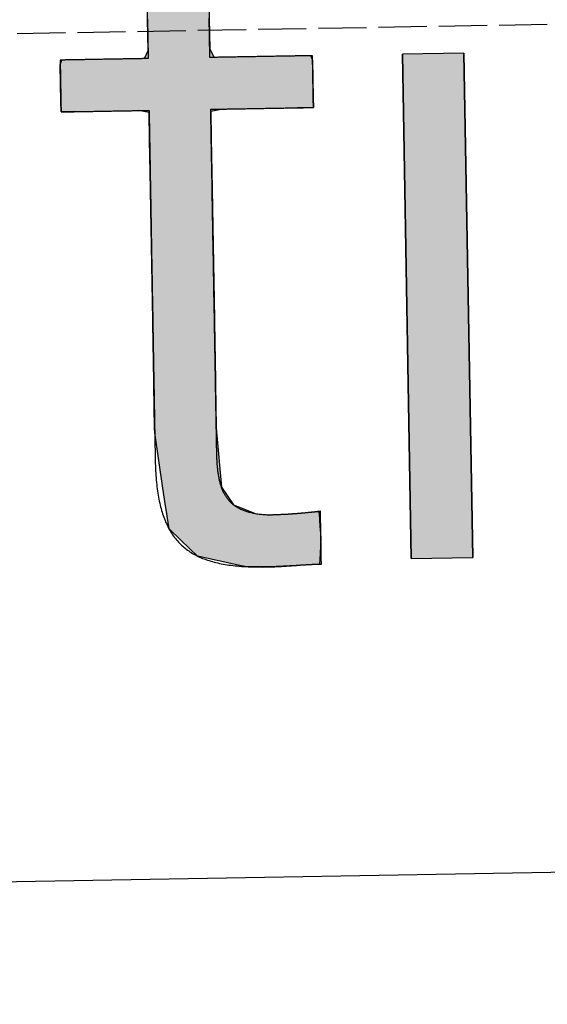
# Model space of a CAD drawing. Extents: x 1073 to 6773, y 6141 to 11466.
# Tile 12 of 53: x 3269 to 3324, y 8011 to 8113. Entities that reach past the tile are written whole.
import ezdxf

# ---------------------------------------------------------------- set-up
doc = ezdxf.new("R2010")
doc.units = 0
doc.linetypes.add('GEN3', pattern=[6.25, 5, -1.25])
doc.layers.get('0').update_dxf_attribs({"linetype": 'CONTINUOUS'})
doc.layers.add('3', color=6, linetype='GEN3')
doc.layers.add('LOGO', color=7, linetype='CONTINUOUS')

# ---------------------------------------------------------------- blocks, each defined once
blk = doc.blocks.new('*U41')
at = {"layer": 'LOGO', "color": 30, "linetype": 'CONTINUOUS'}
for p, q in [((23.299, 9.799), (23.398, 9.824)), ((23.299, 9.252), (23.299, 9.799)), ((24.222, 9.824), (24.222, 9.799)), ((24.222, 9.799), (24.222, 9.252)), ((23.299, 8.374), (23.299, 9.252)), ((24.222, 9.252), (24.222, 8.374)), ((23.299, 7.677), (23.299, 8.374)), ((24.222, 8.374), (24.222, 7.677)), ((23.243, 7.555), (23.299, 7.677)), ((24.222, 7.677), (24.288, 7.555)), ((21.981, 7.483), (22.004, 7.555)), ((25.732, 7.555), (25.759, 7.483)), ((21.981, 6.928), (21.981, 7.483)), ((25.759, 7.483), (25.759, 6.928)), ((21.981, 6.779), (21.981, 6.928)), ((25.759, 6.928), (25.759, 6.779)), ((22.187, 6.779), (21.981, 6.779)), ((23.297, 6.746), (23.138, 6.779)), ((23.299, 6.746), (23.297, 6.746)), ((23.299, 6.344), (23.299, 6.746)), ((24.41, 6.779), (24.222, 6.746)), ((24.222, 6.746), (24.222, 6.746)), ((24.222, 6.746), (24.222, 6.344)), ((25.759, 6.779), (25.519, 6.779)), ((23.299, 6.338), (23.299, 6.344)), ((24.222, 6.344), (24.222, 6.338)), ((23.299, 5.597), (23.299, 6.338)), ((24.222, 6.338), (24.222, 5.597)), ((23.299, 5.58), (23.299, 5.597)), ((23.299, 3.639), (23.299, 5.58)), ((24.222, 5.597), (24.222, 5.58)), ((24.222, 5.58), (24.222, 3.639)), ((23.299, 3.594), (23.299, 3.639)), ((23.299, 2.715), (23.299, 3.594)), ((24.222, 3.639), (24.222, 3.594)), ((24.222, 3.594), (24.222, 2.715)), ((23.299, 2.656), (23.299, 2.715)), ((23.299, 2.018), (23.299, 2.656)), ((24.222, 2.715), (24.222, 2.656)), ((24.222, 2.656), (24.222, 2.018)), ((23.299, 1.949), (23.299, 2.018)), ((23.408, 1.116), (23.299, 1.949)), ((24.222, 2.018), (24.226, 1.949)), ((24.226, 1.949), (24.284, 1.116)), ((23.443, 0.852), (23.408, 1.116)), ((24.284, 1.116), (24.457, 0.852)), ((23.461, 0.708), (23.443, 0.852)), ((24.457, 0.852), (24.798, 0.708)), ((23.463, 0.696), (23.461, 0.708)), ((23.488, 0.507), (23.463, 0.696)), ((25.469, 0.708), (25.734, 0.729)), ((25.734, 0.729), (25.736, 0.708)), ((25.736, 0.708), (25.737, 0.696)), ((25.737, 0.696), (25.748, 0.507)), ((23.66, 0.336), (23.488, 0.507)), ((25.748, 0.507), (25.759, 0.336)), ((23.908, 0.092), (23.66, 0.336)), ((25.759, 0.336), (25.743, 0.092)), ((24.539, -0.059), (23.908, 0.092)), ((25.743, 0.092), (25.733, -0.059)), ((24.611, -0.076), (24.539, -0.059)), ((24.614, -0.077), (24.611, -0.076)), ((24.902, -0.086), (24.614, -0.077)), ((24.972, -0.088), (24.902, -0.086)), ((25.081, -0.086), (24.972, -0.088)), ((25.282, -0.077), (25.081, -0.086)), ((25.298, -0.076), (25.282, -0.077)), ((25.733, -0.059), (25.298, -0.076))]:
    blk.add_line(p, q, dxfattribs=at)
at = {"layer": 'LOGO', "color": 30, "linetype": 'CONTINUOUS', "extrusion": (0, 0, -1)}
for points in [[(-23.398, 9.824), (-24.222, 9.799), (-23.299, 9.799)], [(-23.299, 9.799), (-24.222, 9.252), (-23.299, 9.252)], [(-23.299, 9.799), (-24.222, 9.799), (-24.222, 9.252)], [(-23.398, 9.824), (-24.222, 9.824), (-24.222, 9.799)], [(-23.299, 9.252), (-24.222, 8.374), (-23.299, 8.374)], [(-23.299, 9.252), (-24.222, 9.252), (-24.222, 8.374)], [(-23.299, 8.374), (-24.222, 7.677), (-23.299, 7.677)], [(-23.299, 8.374), (-24.222, 8.374), (-24.222, 7.677)], [(-23.299, 7.677), (-24.288, 7.555), (-23.243, 7.555)], [(-23.299, 7.677), (-24.222, 7.677), (-24.288, 7.555)], [(-22.004, 7.555), (-25.759, 7.483), (-21.981, 7.483)], [(-22.004, 7.555), (-25.732, 7.555), (-25.759, 7.483)], [(-21.981, 7.483), (-25.759, 6.928), (-21.981, 6.928)], [(-21.981, 7.483), (-25.759, 7.483), (-25.759, 6.928)], [(-21.981, 6.928), (-25.759, 6.779), (-21.981, 6.779)], [(-21.981, 6.928), (-25.759, 6.928), (-25.759, 6.779)], [(-21.981, 6.779), (-25.519, 6.779), (-22.187, 6.779)], [(-21.981, 6.779), (-25.759, 6.779), (-25.519, 6.779)], [(-23.138, 6.779), (-24.222, 6.746), (-23.297, 6.746)], [(-23.138, 6.779), (-24.41, 6.779), (-24.222, 6.746)], [(-23.297, 6.746), (-24.222, 6.746), (-23.299, 6.746)], [(-23.297, 6.746), (-24.222, 6.746), (-24.222, 6.746)], [(-23.299, 6.746), (-24.222, 6.344), (-23.299, 6.344)], [(-23.299, 6.746), (-24.222, 6.746), (-24.222, 6.344)], [(-23.299, 6.344), (-24.222, 6.338), (-23.299, 6.338)], [(-23.299, 6.344), (-24.222, 6.344), (-24.222, 6.338)], [(-23.299, 6.338), (-24.222, 5.597), (-23.299, 5.597)], [(-23.299, 6.338), (-24.222, 6.338), (-24.222, 5.597)], [(-23.299, 5.597), (-24.222, 5.58), (-23.299, 5.58)], [(-23.299, 5.597), (-24.222, 5.597), (-24.222, 5.58)], [(-23.299, 5.58), (-24.222, 3.639), (-23.299, 3.639)], [(-23.299, 5.58), (-24.222, 5.58), (-24.222, 3.639)], [(-23.299, 3.639), (-24.222, 3.594), (-23.299, 3.594)], [(-23.299, 3.639), (-24.222, 3.639), (-24.222, 3.594)], [(-23.299, 3.594), (-24.222, 2.715), (-23.299, 2.715)], [(-23.299, 3.594), (-24.222, 3.594), (-24.222, 2.715)], [(-23.299, 2.715), (-24.222, 2.656), (-23.299, 2.656)], [(-23.299, 2.715), (-24.222, 2.715), (-24.222, 2.656)], [(-23.299, 2.656), (-24.222, 2.018), (-23.299, 2.018)], [(-23.299, 2.656), (-24.222, 2.656), (-24.222, 2.018)], [(-23.299, 2.018), (-24.226, 1.949), (-23.299, 1.949)], [(-23.299, 2.018), (-24.222, 2.018), (-24.226, 1.949)], [(-23.299, 1.949), (-24.284, 1.116), (-23.408, 1.116)], [(-23.299, 1.949), (-24.226, 1.949), (-24.284, 1.116)], [(-23.408, 1.116), (-24.457, 0.852), (-23.443, 0.852)], [(-23.408, 1.116), (-24.284, 1.116), (-24.457, 0.852)], [(-23.443, 0.852), (-24.798, 0.708), (-23.461, 0.708)], [(-23.443, 0.852), (-24.457, 0.852), (-24.798, 0.708)], [(-23.461, 0.708), (-25.314, 0.696), (-23.463, 0.696)], [(-23.461, 0.708), (-24.798, 0.708), (-25.314, 0.696)], [(-23.463, 0.696), (-25.748, 0.507), (-23.488, 0.507)], [(-23.463, 0.696), (-25.737, 0.696), (-25.748, 0.507)], [(-25.469, 0.708), (-25.737, 0.696), (-25.314, 0.696)], [(-25.734, 0.729), (-25.736, 0.708), (-25.469, 0.708)], [(-25.469, 0.708), (-25.736, 0.708), (-25.737, 0.696)], [(-23.488, 0.507), (-25.759, 0.336), (-23.66, 0.336)], [(-23.488, 0.507), (-25.748, 0.507), (-25.759, 0.336)], [(-23.66, 0.336), (-25.743, 0.092), (-23.908, 0.092)], [(-23.66, 0.336), (-25.759, 0.336), (-25.743, 0.092)], [(-23.908, 0.092), (-25.733, -0.059), (-24.539, -0.059)], [(-23.908, 0.092), (-25.743, 0.092), (-25.733, -0.059)], [(-24.539, -0.059), (-25.298, -0.076), (-24.611, -0.076)], [(-24.539, -0.059), (-25.733, -0.059), (-25.298, -0.076)], [(-24.611, -0.076), (-25.282, -0.077), (-24.614, -0.077)], [(-24.611, -0.076), (-25.298, -0.076), (-25.282, -0.077)], [(-24.614, -0.077), (-25.081, -0.086), (-24.902, -0.086)], [(-24.614, -0.077), (-25.282, -0.077), (-25.081, -0.086)], [(-24.902, -0.086), (-25.081, -0.086), (-24.972, -0.088)]]:
    blk.add_solid(points, dxfattribs=at)
blk = doc.blocks.new('*U42')
at = {"layer": 'LOGO', "color": 30, "linetype": 'CONTINUOUS'}
for p, q in [((27.105, 8.975), (27.105, 10.454)), ((28.027, 10.454), (28.027, 8.975)), ((27.105, 0), (27.105, 7.555)), ((28.027, 7.555), (28.027, 0))]:
    blk.add_line(p, q, dxfattribs=at)
at = {"layer": 'LOGO', "color": 30, "linetype": 'CONTINUOUS', "extrusion": (0, 0, -1)}
for points in [[(-27.105, 10.454), (-28.027, 8.975), (-27.105, 8.975)], [(-27.105, 10.454), (-28.027, 10.454), (-28.027, 8.975)], [(-27.105, 7.555), (-28.027, 0), (-27.105, 0)], [(-27.105, 7.555), (-28.027, 7.555), (-28.027, 0)]]:
    blk.add_solid(points, dxfattribs=at)
blk = doc.blocks.new('KLAUS')
at = {"layer": 'LOGO'}
blk.add_lwpolyline([(27.105, 0), (28.027, 0), (28.027, 7.555), (27.105, 7.555), (27.105, 0), (27.105, 0)], dxfattribs=at)
blk.add_polyline3d([(23.299, 8.144, 0), (23.299, 8.114, 0), (23.299, 8.083, 0), (23.299, 8.054, 0), (23.299, 8.025, 0), (23.299, 7.996, 0), (23.299, 7.968, 0), (23.299, 7.941, 0), (23.299, 7.914, 0), (23.299, 7.888, 0), (23.299, 7.863, 0), (23.299, 7.839, 0), (23.299, 7.815, 0), (23.299, 7.793, 0), (23.299, 7.771, 0), (23.299, 7.75, 0), (23.299, 7.729, 0), (23.299, 7.71, 0), (23.299, 7.692, 0), (23.299, 7.675, 0), (23.299, 7.659, 0), (23.299, 7.644, 0), (23.299, 7.629, 0), (23.299, 7.617, 0), (23.299, 7.605, 0), (23.299, 7.594, 0), (23.299, 7.585, 0), (23.299, 7.576, 0), (23.299, 7.57, 0), (23.299, 7.564, 0), (23.299, 7.56, 0), (23.299, 7.557, 0), (23.299, 7.555, 0), (23.299, 7.555, 0), (23.299, 7.555, 0), (23.297, 7.555, 0), (23.295, 7.555, 0), (23.292, 7.555, 0), (23.288, 7.555, 0), (23.283, 7.555, 0), (23.278, 7.555, 0), (23.272, 7.555, 0), (23.265, 7.555, 0), (23.258, 7.555, 0), (23.25, 7.555, 0), (23.242, 7.555, 0), (23.232, 7.555, 0), (23.223, 7.555, 0), (23.212, 7.555, 0), (23.201, 7.555, 0), (23.19, 7.555, 0), (23.178, 7.555, 0), (23.165, 7.555, 0), (23.152, 7.555, 0), (23.138, 7.555, 0), (23.124, 7.555, 0), (23.11, 7.555, 0), (23.095, 7.555, 0), (23.08, 7.555, 0), (23.064, 7.555, 0), (23.048, 7.555, 0), (23.031, 7.555, 0), (23.015, 7.555, 0), (22.997, 7.555, 0), (22.98, 7.555, 0), (22.962, 7.555, 0), (22.944, 7.555, 0), (22.926, 7.555, 0), (22.907, 7.555, 0), (22.889, 7.555, 0), (22.87, 7.555, 0), (22.851, 7.555, 0), (22.831, 7.555, 0), (22.812, 7.555, 0), (22.792, 7.555, 0), (22.772, 7.555, 0), (22.752, 7.555, 0), (22.732, 7.555, 0), (22.712, 7.555, 0), (22.692, 7.555, 0), (22.672, 7.555, 0), (22.652, 7.555, 0), (22.631, 7.555, 0), (22.611, 7.555, 0), (22.591, 7.555, 0), (22.571, 7.555, 0), (22.551, 7.555, 0), (22.531, 7.555, 0), (22.511, 7.555, 0), (22.491, 7.555, 0), (22.471, 7.555, 0), (22.452, 7.555, 0), (22.433, 7.555, 0), (22.413, 7.555, 0), (22.394, 7.555, 0), (22.376, 7.555, 0), (22.357, 7.555, 0), (22.339, 7.555, 0), (22.321, 7.555, 0), (22.303, 7.555, 0), (22.285, 7.555, 0), (22.268, 7.555, 0), (22.251, 7.555, 0), (22.235, 7.555, 0), (22.219, 7.555, 0), (22.203, 7.555, 0), (22.188, 7.555, 0), (22.173, 7.555, 0), (22.158, 7.555, 0), (22.144, 7.555, 0), (22.13, 7.555, 0), (22.117, 7.555, 0), (22.105, 7.555, 0), (22.093, 7.555, 0), (22.081, 7.555, 0), (22.07, 7.555, 0), (22.059, 7.555, 0), (22.049, 7.555, 0), (22.04, 7.555, 0), (22.032, 7.555, 0), (22.023, 7.555, 0), (22.016, 7.555, 0), (22.009, 7.555, 0), (22.003, 7.555, 0), (21.998, 7.555, 0), (21.993, 7.555, 0), (21.989, 7.555, 0), (21.986, 7.555, 0), (21.984, 7.555, 0), (21.982, 7.555, 0), (21.982, 7.555, 0), (21.981, 7.555, 0), (21.981, 7.554, 0), (21.981, 7.553, 0), (21.981, 7.552, 0), (21.981, 7.55, 0), (21.981, 7.548, 0), (21.981, 7.545, 0), (21.981, 7.542, 0), (21.981, 7.538, 0), (21.981, 7.534, 0), (21.981, 7.53, 0), (21.981, 7.525, 0), (21.981, 7.52, 0), (21.981, 7.514, 0), (21.981, 7.508, 0), (21.981, 7.502, 0), (21.981, 7.496, 0), (21.981, 7.489, 0), (21.981, 7.482, 0), (21.981, 7.474, 0), (21.981, 7.466, 0), (21.981, 7.458, 0), (21.981, 7.45, 0), (21.981, 7.442, 0), (21.981, 7.433, 0), (21.981, 7.424, 0), (21.981, 7.414, 0), (21.981, 7.405, 0), (21.981, 7.395, 0), (21.981, 7.385, 0), (21.981, 7.375, 0), (21.981, 7.365, 0), (21.981, 7.354, 0), (21.981, 7.344, 0), (21.981, 7.333, 0), (21.981, 7.322, 0), (21.981, 7.311, 0), (21.981, 7.3, 0), (21.981, 7.288, 0), (21.981, 7.277, 0), (21.981, 7.265, 0), (21.981, 7.254, 0), (21.981, 7.242, 0), (21.981, 7.231, 0), (21.981, 7.219, 0), (21.981, 7.207, 0), (21.981, 7.195, 0), (21.981, 7.183, 0), (21.981, 7.171, 0), (21.981, 7.159, 0), (21.981, 7.147, 0), (21.981, 7.136, 0), (21.981, 7.124, 0), (21.981, 7.112, 0), (21.981, 7.1, 0), (21.981, 7.088, 0), (21.981, 7.077, 0), (21.981, 7.065, 0), (21.981, 7.054, 0), (21.981, 7.042, 0), (21.981, 7.031, 0), (21.981, 7.02, 0), (21.981, 7.009, 0), (21.981, 6.998, 0), (21.981, 6.987, 0), (21.981, 6.977, 0), (21.981, 6.966, 0), (21.981, 6.956, 0), (21.981, 6.946, 0), (21.981, 6.936, 0), (21.981, 6.926, 0), (21.981, 6.917, 0), (21.981, 6.908, 0), (21.981, 6.899, 0), (21.981, 6.89, 0), (21.981, 6.881, 0), (21.981, 6.873, 0), (21.981, 6.865, 0), (21.981, 6.857, 0), (21.981, 6.85, 0), (21.981, 6.843, 0), (21.981, 6.836, 0), (21.981, 6.83, 0), (21.981, 6.824, 0), (21.981, 6.818, 0), (21.981, 6.812, 0), (21.981, 6.807, 0), (21.981, 6.803, 0), (21.981, 6.798, 0), (21.981, 6.795, 0), (21.981, 6.791, 0), (21.981, 6.788, 0), (21.981, 6.785, 0), (21.981, 6.783, 0), (21.981, 6.781, 0), (21.981, 6.78, 0), (21.981, 6.779, 0), (21.981, 6.779, 0), (21.982, 6.779, 0), (21.983, 6.779, 0), (21.984, 6.779, 0), (21.987, 6.779, 0), (21.99, 6.779, 0), (21.994, 6.779, 0), (21.999, 6.779, 0), (22.005, 6.779, 0), (22.011, 6.779, 0), (22.018, 6.779, 0), (22.025, 6.779, 0), (22.034, 6.779, 0), (22.042, 6.779, 0), (22.052, 6.779, 0), (22.062, 6.779, 0), (22.073, 6.779, 0), (22.084, 6.779, 0), (22.095, 6.779, 0), (22.108, 6.779, 0), (22.12, 6.779, 0), (22.134, 6.779, 0), (22.147, 6.779, 0), (22.162, 6.779, 0), (22.176, 6.779, 0), (22.191, 6.779, 0), (22.207, 6.779, 0), (22.223, 6.779, 0), (22.239, 6.779, 0), (22.255, 6.779, 0), (22.272, 6.779, 0), (22.29, 6.779, 0), (22.307, 6.779, 0), (22.325, 6.779, 0), (22.343, 6.779, 0), (22.361, 6.779, 0), (22.38, 6.779, 0), (22.399, 6.779, 0), (22.418, 6.779, 0), (22.437, 6.779, 0), (22.457, 6.779, 0), (22.476, 6.779, 0), (22.496, 6.779, 0), (22.516, 6.779, 0), (22.536, 6.779, 0), (22.556, 6.779, 0), (22.576, 6.779, 0), (22.596, 6.779, 0), (22.616, 6.779, 0), (22.636, 6.779, 0), (22.657, 6.779, 0), (22.677, 6.779, 0), (22.697, 6.779, 0), (22.717, 6.779, 0), (22.737, 6.779, 0), (22.757, 6.779, 0), (22.777, 6.779, 0), (22.797, 6.779, 0), (22.816, 6.779, 0), (22.836, 6.779, 0), (22.855, 6.779, 0), (22.874, 6.779, 0), (22.893, 6.779, 0), (22.912, 6.779, 0), (22.93, 6.779, 0), (22.948, 6.779, 0), (22.966, 6.779, 0), (22.984, 6.779, 0), (23.002, 6.779, 0), (23.019, 6.779, 0), (23.035, 6.779, 0), (23.052, 6.779, 0), (23.068, 6.779, 0), (23.083, 6.779, 0), (23.099, 6.779, 0), (23.113, 6.779, 0), (23.128, 6.779, 0), (23.142, 6.779, 0), (23.155, 6.779, 0), (23.168, 6.779, 0), (23.18, 6.779, 0), (23.192, 6.779, 0), (23.204, 6.779, 0), (23.215, 6.779, 0), (23.225, 6.779, 0), (23.235, 6.779, 0), (23.244, 6.779, 0), (23.252, 6.779, 0), (23.26, 6.779, 0), (23.267, 6.779, 0), (23.274, 6.779, 0), (23.279, 6.779, 0), (23.285, 6.779, 0), (23.289, 6.779, 0), (23.293, 6.779, 0), (23.295, 6.779, 0), (23.297, 6.779, 0), (23.299, 6.779, 0), (23.299, 6.779, 0), (23.299, 6.778, 0), (23.299, 6.773, 0), (23.299, 6.766, 0), (23.299, 6.755, 0), (23.299, 6.741, 0), (23.299, 6.725, 0), (23.299, 6.706, 0), (23.299, 6.684, 0), (23.299, 6.659, 0), (23.299, 6.631, 0), (23.299, 6.601, 0), (23.299, 6.569, 0), (23.299, 6.534, 0), (23.299, 6.496, 0), (23.299, 6.456, 0), (23.299, 6.414, 0), (23.299, 6.37, 0), (23.299, 6.324, 0), (23.299, 6.275, 0), (23.299, 6.225, 0), (23.299, 6.173, 0), (23.299, 6.119, 0), (23.299, 6.063, 0), (23.299, 6.005, 0), (23.299, 5.946, 0), (23.299, 5.885, 0), (23.299, 5.822, 0), (23.299, 5.758, 0), (23.299, 5.693, 0), (23.299, 5.627, 0), (23.299, 5.559, 0), (23.299, 5.49, 0), (23.299, 5.419, 0), (23.299, 5.348, 0), (23.299, 5.276, 0), (23.299, 5.203, 0), (23.299, 5.129, 0), (23.299, 5.054, 0), (23.299, 4.978, 0), (23.299, 4.902, 0), (23.299, 4.825, 0), (23.299, 4.748, 0), (23.299, 4.67, 0), (23.299, 4.592, 0), (23.299, 4.513, 0), (23.299, 4.434, 0), (23.299, 4.355, 0), (23.299, 4.276, 0), (23.299, 4.197, 0), (23.299, 4.118, 0), (23.299, 4.038, 0), (23.299, 3.959, 0), (23.299, 3.88, 0), (23.299, 3.802, 0), (23.299, 3.724, 0), (23.299, 3.646, 0), (23.299, 3.568, 0), (23.299, 3.491, 0), (23.299, 3.415, 0), (23.299, 3.34, 0), (23.299, 3.265, 0), (23.299, 3.191, 0), (23.299, 3.117, 0), (23.299, 3.045, 0), (23.299, 2.974, 0), (23.299, 2.903, 0), (23.299, 2.834, 0), (23.299, 2.766, 0), (23.299, 2.7, 0), (23.299, 2.634, 0), (23.299, 2.57, 0), (23.299, 2.508, 0), (23.299, 2.447, 0), (23.299, 2.387, 0), (23.299, 2.33, 0), (23.299, 2.274, 0), (23.299, 2.219, 0), (23.299, 2.167, 0), (23.299, 2.116, 0), (23.299, 2.068, 0), (23.299, 2.022, 0), (23.299, 1.977, 0), (23.299, 1.935, 0), (23.299, 1.895, 0), (23.299, 1.858, 0), (23.299, 1.822, 0), (23.299, 1.79, 0), (23.299, 1.759, 0), (23.299, 1.732, 0), (23.299, 1.707, 0), (23.299, 1.685, 0), (23.299, 1.665, 0), (23.299, 1.648, 0), (23.299, 1.635, 0), (23.299, 1.624, 0), (23.299, 1.616, 0), (23.299, 1.612, 0), (23.299, 1.608, 0), (23.299, 1.569, 0), (23.299, 1.53, 0), (23.299, 1.492, 0), (23.3, 1.454, 0), (23.301, 1.417, 0), (23.302, 1.381, 0), (23.303, 1.345, 0), (23.305, 1.309, 0), (23.307, 1.274, 0), (23.309, 1.24, 0), (23.312, 1.206, 0), (23.315, 1.173, 0), (23.318, 1.14, 0), (23.321, 1.108, 0), (23.325, 1.076, 0), (23.329, 1.045, 0), (23.334, 1.014, 0), (23.338, 0.983, 0), (23.343, 0.954, 0), (23.349, 0.924, 0), (23.355, 0.895, 0), (23.361, 0.867, 0), (23.367, 0.839, 0), (23.374, 0.812, 0), (23.381, 0.785, 0), (23.388, 0.759, 0), (23.396, 0.733, 0), (23.404, 0.707, 0), (23.412, 0.682, 0), (23.421, 0.658, 0), (23.43, 0.634, 0), (23.439, 0.61, 0), (23.449, 0.587, 0), (23.459, 0.564, 0), (23.47, 0.542, 0), (23.481, 0.52, 0), (23.492, 0.499, 0), (23.503, 0.478, 0), (23.515, 0.457, 0), (23.527, 0.437, 0), (23.54, 0.417, 0), (23.553, 0.398, 0), (23.567, 0.379, 0), (23.58, 0.361, 0), (23.595, 0.343, 0), (23.609, 0.326, 0), (23.624, 0.308, 0), (23.639, 0.292, 0), (23.655, 0.275, 0), (23.671, 0.259, 0), (23.688, 0.244, 0), (23.704, 0.229, 0), (23.722, 0.214, 0), (23.739, 0.2, 0), (23.757, 0.186, 0), (23.776, 0.172, 0), (23.795, 0.159, 0), (23.814, 0.146, 0), (23.834, 0.134, 0), (23.854, 0.122, 0), (23.874, 0.11, 0), (23.895, 0.099, 0), (23.917, 0.088, 0), (23.938, 0.078, 0), (23.961, 0.067, 0), (23.983, 0.057, 0), (24.006, 0.048, 0), (24.03, 0.039, 0), (24.054, 0.03, 0), (24.078, 0.022, 0), (24.103, 0.013, 0), (24.128, 0.006, 0), (24.154, -0.002, 0), (24.18, -0.009, 0), (24.207, -0.016, 0), (24.234, -0.022, 0), (24.261, -0.028, 0), (24.289, -0.034, 0), (24.318, -0.04, 0), (24.347, -0.045, 0), (24.376, -0.05, 0), (24.406, -0.054, 0), (24.436, -0.059, 0), (24.467, -0.063, 0), (24.498, -0.066, 0), (24.53, -0.07, 0), (24.562, -0.073, 0), (24.595, -0.076, 0), (24.628, -0.078, 0), (24.661, -0.08, 0), (24.695, -0.082, 0), (24.73, -0.084, 0), (24.765, -0.085, 0), (24.801, -0.086, 0), (24.837, -0.087, 0), (24.873, -0.088, 0), (24.91, -0.088, 0), (24.941, -0.088, 0), (24.95, -0.088, 0), (24.958, -0.088, 0), (24.967, -0.088, 0), (24.975, -0.088, 0), (24.984, -0.088, 0), (24.992, -0.088, 0), (25.001, -0.088, 0), (25.009, -0.088, 0), (25.017, -0.088, 0), (25.026, -0.087, 0), (25.034, -0.087, 0), (25.043, -0.087, 0), (25.051, -0.087, 0), (25.06, -0.087, 0), (25.068, -0.086, 0), (25.077, -0.086, 0), (25.085, -0.086, 0), (25.093, -0.086, 0), (25.102, -0.085, 0), (25.11, -0.085, 0), (25.119, -0.085, 0), (25.127, -0.084, 0), (25.135, -0.084, 0), (25.144, -0.084, 0), (25.152, -0.083, 0), (25.16, -0.083, 0), (25.169, -0.083, 0), (25.177, -0.082, 0), (25.186, -0.082, 0), (25.194, -0.082, 0), (25.202, -0.081, 0), (25.21, -0.081, 0), (25.219, -0.08, 0), (25.227, -0.08, 0), (25.235, -0.08, 0), (25.244, -0.079, 0), (25.252, -0.079, 0), (25.26, -0.078, 0), (25.269, -0.078, 0), (25.277, -0.077, 0), (25.285, -0.077, 0), (25.294, -0.077, 0), (25.302, -0.076, 0), (25.31, -0.076, 0), (25.319, -0.075, 0), (25.327, -0.075, 0), (25.335, -0.074, 0), (25.344, -0.074, 0), (25.352, -0.073, 0), (25.36, -0.073, 0), (25.369, -0.073, 0), (25.377, -0.072, 0), (25.385, -0.072, 0), (25.393, -0.071, 0), (25.402, -0.071, 0), (25.41, -0.07, 0), (25.418, -0.07, 0), (25.427, -0.07, 0), (25.435, -0.069, 0), (25.443, -0.069, 0), (25.452, -0.068, 0), (25.46, -0.068, 0), (25.468, -0.067, 0), (25.477, -0.067, 0), (25.485, -0.067, 0), (25.493, -0.066, 0), (25.502, -0.066, 0), (25.51, -0.065, 0), (25.518, -0.065, 0), (25.527, -0.065, 0), (25.535, -0.064, 0), (25.543, -0.064, 0), (25.552, -0.064, 0), (25.56, -0.063, 0), (25.568, -0.063, 0), (25.577, -0.063, 0), (25.585, -0.062, 0), (25.594, -0.062, 0), (25.602, -0.062, 0), (25.61, -0.062, 0), (25.619, -0.061, 0), (25.627, -0.061, 0), (25.636, -0.061, 0), (25.644, -0.061, 0), (25.652, -0.06, 0), (25.661, -0.06, 0), (25.669, -0.06, 0), (25.678, -0.06, 0), (25.686, -0.06, 0), (25.695, -0.06, 0), (25.703, -0.059, 0), (25.712, -0.059, 0), (25.72, -0.059, 0), (25.729, -0.059, 0), (25.737, -0.059, 0), (25.746, -0.059, 0), (25.754, -0.059, 0), (25.759, -0.059, 0), (25.759, -0.059, 0), (25.759, -0.058, 0), (25.759, -0.056, 0), (25.759, -0.054, 0), (25.759, -0.052, 0), (25.759, -0.049, 0), (25.759, -0.046, 0), (25.759, -0.042, 0), (25.759, -0.038, 0), (25.759, -0.034, 0), (25.759, -0.029, 0), (25.759, -0.024, 0), (25.759, -0.018, 0), (25.759, -0.013, 0), (25.759, -0.006, 0), (25.759, 0, 0), (25.759, 0.007, 0), (25.759, 0.014, 0), (25.759, 0.022, 0), (25.759, 0.03, 0), (25.759, 0.038, 0), (25.759, 0.046, 0), (25.759, 0.055, 0), (25.759, 0.064, 0), (25.759, 0.073, 0), (25.759, 0.083, 0), (25.759, 0.092, 0), (25.759, 0.102, 0), (25.759, 0.112, 0), (25.759, 0.123, 0), (25.759, 0.133, 0), (25.759, 0.144, 0), (25.759, 0.155, 0), (25.759, 0.166, 0), (25.759, 0.177, 0), (25.759, 0.188, 0), (25.759, 0.199, 0), (25.759, 0.211, 0), (25.759, 0.223, 0), (25.759, 0.234, 0), (25.759, 0.246, 0), (25.759, 0.258, 0), (25.759, 0.27, 0), (25.759, 0.282, 0), (25.759, 0.294, 0), (25.759, 0.306, 0), (25.759, 0.318, 0), (25.759, 0.33, 0), (25.759, 0.342, 0), (25.759, 0.355, 0), (25.759, 0.367, 0), (25.759, 0.379, 0), (25.759, 0.391, 0), (25.759, 0.403, 0), (25.759, 0.415, 0), (25.759, 0.427, 0), (25.759, 0.438, 0), (25.759, 0.45, 0), (25.759, 0.462, 0), (25.759, 0.473, 0), (25.759, 0.485, 0), (25.759, 0.496, 0), (25.759, 0.507, 0), (25.759, 0.518, 0), (25.759, 0.529, 0), (25.759, 0.539, 0), (25.759, 0.55, 0), (25.759, 0.56, 0), (25.759, 0.57, 0), (25.759, 0.58, 0), (25.759, 0.59, 0), (25.759, 0.599, 0), (25.759, 0.609, 0), (25.759, 0.617, 0), (25.759, 0.626, 0), (25.759, 0.635, 0), (25.759, 0.643, 0), (25.759, 0.651, 0), (25.759, 0.658, 0), (25.759, 0.665, 0), (25.759, 0.672, 0), (25.759, 0.679, 0), (25.759, 0.685, 0), (25.759, 0.691, 0), (25.759, 0.697, 0), (25.759, 0.702, 0), (25.759, 0.707, 0), (25.759, 0.711, 0), (25.759, 0.715, 0), (25.759, 0.719, 0), (25.759, 0.722, 0), (25.759, 0.725, 0), (25.759, 0.727, 0), (25.759, 0.729, 0), (25.759, 0.73, 0), (25.759, 0.731, 0), (25.759, 0.732, 0), (25.754, 0.731, 0), (25.746, 0.73, 0), (25.738, 0.729, 0), (25.73, 0.728, 0), (25.722, 0.728, 0), (25.714, 0.727, 0), (25.706, 0.726, 0), (25.698, 0.725, 0), (25.69, 0.724, 0), (25.682, 0.723, 0), (25.674, 0.723, 0), (25.666, 0.722, 0), (25.657, 0.721, 0), (25.649, 0.72, 0), (25.641, 0.72, 0), (25.633, 0.719, 0), (25.625, 0.718, 0), (25.617, 0.717, 0), (25.609, 0.717, 0), (25.601, 0.716, 0), (25.593, 0.715, 0), (25.585, 0.714, 0), (25.577, 0.714, 0), (25.569, 0.713, 0), (25.56, 0.712, 0), (25.552, 0.712, 0), (25.544, 0.711, 0), (25.536, 0.71, 0), (25.528, 0.71, 0), (25.52, 0.709, 0), (25.512, 0.709, 0), (25.504, 0.708, 0), (25.496, 0.707, 0), (25.488, 0.707, 0), (25.48, 0.706, 0), (25.471, 0.706, 0), (25.463, 0.705, 0), (25.455, 0.704, 0), (25.447, 0.704, 0), (25.439, 0.703, 0), (25.431, 0.703, 0), (25.423, 0.702, 0), (25.415, 0.702, 0), (25.407, 0.701, 0), (25.399, 0.701, 0), (25.391, 0.7, 0), (25.383, 0.7, 0), (25.375, 0.699, 0), (25.366, 0.699, 0), (25.358, 0.698, 0), (25.35, 0.698, 0), (25.342, 0.698, 0), (25.334, 0.697, 0), (25.326, 0.697, 0), (25.318, 0.696, 0), (25.31, 0.696, 0), (25.302, 0.696, 0), (25.294, 0.695, 0), (25.286, 0.695, 0), (25.277, 0.695, 0), (25.269, 0.694, 0), (25.261, 0.694, 0), (25.253, 0.694, 0), (25.245, 0.693, 0), (25.237, 0.693, 0), (25.229, 0.693, 0), (25.221, 0.692, 0), (25.213, 0.692, 0), (25.205, 0.692, 0), (25.197, 0.692, 0), (25.189, 0.691, 0), (25.18, 0.691, 0), (25.172, 0.691, 0), (25.164, 0.691, 0), (25.156, 0.69, 0), (25.148, 0.69, 0), (25.14, 0.69, 0), (25.132, 0.69, 0), (25.124, 0.69, 0), (25.116, 0.689, 0), (25.108, 0.689, 0), (25.1, 0.689, 0), (25.092, 0.689, 0), (25.084, 0.689, 0), (25.075, 0.689, 0), (25.067, 0.689, 0), (25.059, 0.688, 0), (25.051, 0.688, 0), (25.043, 0.688, 0), (25.035, 0.688, 0), (25.027, 0.688, 0), (25.019, 0.688, 0), (25.011, 0.688, 0), (25.003, 0.688, 0), (24.994, 0.688, 0), (24.986, 0.688, 0), (24.978, 0.688, 0), (24.97, 0.688, 0), (24.953, 0.689, 0), (24.933, 0.691, 0), (24.914, 0.692, 0), (24.895, 0.694, 0), (24.876, 0.696, 0), (24.858, 0.699, 0), (24.84, 0.701, 0), (24.822, 0.704, 0), (24.805, 0.707, 0), (24.788, 0.71, 0), (24.771, 0.713, 0), (24.755, 0.717, 0), (24.739, 0.721, 0), (24.723, 0.724, 0), (24.707, 0.729, 0), (24.692, 0.733, 0), (24.677, 0.737, 0), (24.663, 0.742, 0), (24.649, 0.747, 0), (24.635, 0.752, 0), (24.621, 0.757, 0), (24.608, 0.762, 0), (24.595, 0.768, 0), (24.582, 0.773, 0), (24.57, 0.779, 0), (24.558, 0.785, 0), (24.546, 0.792, 0), (24.534, 0.798, 0), (24.523, 0.805, 0), (24.512, 0.812, 0), (24.501, 0.819, 0), (24.491, 0.826, 0), (24.48, 0.833, 0), (24.47, 0.841, 0), (24.461, 0.848, 0), (24.451, 0.856, 0), (24.442, 0.864, 0), (24.433, 0.873, 0), (24.424, 0.881, 0), (24.416, 0.89, 0), (24.407, 0.899, 0), (24.399, 0.908, 0), (24.391, 0.917, 0), (24.384, 0.926, 0), (24.376, 0.936, 0), (24.369, 0.945, 0), (24.362, 0.955, 0), (24.355, 0.965, 0), (24.349, 0.975, 0), (24.343, 0.986, 0), (24.337, 0.996, 0), (24.331, 1.007, 0), (24.325, 1.018, 0), (24.319, 1.029, 0), (24.314, 1.04, 0), (24.309, 1.052, 0), (24.304, 1.063, 0), (24.299, 1.075, 0), (24.294, 1.087, 0), (24.29, 1.099, 0), (24.286, 1.111, 0), (24.282, 1.124, 0), (24.278, 1.137, 0), (24.274, 1.149, 0), (24.27, 1.162, 0), (24.267, 1.175, 0), (24.264, 1.189, 0), (24.261, 1.202, 0), (24.258, 1.216, 0), (24.255, 1.23, 0), (24.252, 1.244, 0), (24.25, 1.258, 0), (24.247, 1.272, 0), (24.245, 1.287, 0), (24.243, 1.301, 0), (24.241, 1.316, 0), (24.239, 1.331, 0), (24.237, 1.346, 0), (24.235, 1.361, 0), (24.234, 1.377, 0), (24.232, 1.392, 0), (24.231, 1.408, 0), (24.23, 1.424, 0), (24.229, 1.44, 0), (24.227, 1.456, 0), (24.227, 1.473, 0), (24.226, 1.49, 0), (24.225, 1.506, 0), (24.224, 1.523, 0), (24.224, 1.54, 0), (24.223, 1.557, 0), (24.223, 1.575, 0), (24.222, 1.592, 0), (24.222, 1.61, 0), (24.222, 1.628, 0), (24.222, 1.646, 0), (24.222, 1.664, 0), (24.222, 1.682, 0), (24.222, 1.685, 0), (24.222, 1.689, 0), (24.222, 1.697, 0), (24.222, 1.708, 0), (24.222, 1.721, 0), (24.222, 1.738, 0), (24.222, 1.757, 0), (24.222, 1.779, 0), (24.222, 1.803, 0), (24.222, 1.831, 0), (24.222, 1.86, 0), (24.222, 1.893, 0), (24.222, 1.927, 0), (24.222, 1.964, 0), (24.222, 2.004, 0), (24.222, 2.045, 0), (24.222, 2.089, 0), (24.222, 2.135, 0), (24.222, 2.183, 0), (24.222, 2.232, 0), (24.222, 2.284, 0), (24.222, 2.338, 0), (24.222, 2.393, 0), (24.222, 2.45, 0), (24.222, 2.508, 0), (24.222, 2.568, 0), (24.222, 2.63, 0), (24.222, 2.693, 0), (24.222, 2.758, 0), (24.222, 2.823, 0), (24.222, 2.89, 0), (24.222, 2.958, 0), (24.222, 3.028, 0), (24.222, 3.098, 0), (24.222, 3.169, 0), (24.222, 3.242, 0), (24.222, 3.315, 0), (24.222, 3.388, 0), (24.222, 3.463, 0), (24.222, 3.538, 0), (24.222, 3.614, 0), (24.222, 3.69, 0), (24.222, 3.767, 0), (24.222, 3.844, 0), (24.222, 3.922, 0), (24.222, 3.999, 0), (24.222, 4.077, 0), (24.222, 4.155, 0), (24.222, 4.233, 0), (24.222, 4.312, 0), (24.222, 4.39, 0), (24.222, 4.468, 0), (24.222, 4.545, 0), (24.222, 4.623, 0), (24.222, 4.7, 0), (24.222, 4.777, 0), (24.222, 4.853, 0), (24.222, 4.929, 0), (24.222, 5.004, 0), (24.222, 5.078, 0), (24.222, 5.152, 0), (24.222, 5.225, 0), (24.222, 5.297, 0), (24.222, 5.368, 0), (24.222, 5.439, 0), (24.222, 5.508, 0), (24.222, 5.576, 0), (24.222, 5.643, 0), (24.222, 5.709, 0), (24.222, 5.773, 0), (24.222, 5.836, 0), (24.222, 5.897, 0), (24.222, 5.958, 0), (24.222, 6.016, 0), (24.222, 6.073, 0), (24.222, 6.128, 0), (24.222, 6.181, 0), (24.222, 6.233, 0), (24.222, 6.283, 0), (24.222, 6.33, 0), (24.222, 6.376, 0), (24.222, 6.42, 0), (24.222, 6.461, 0), (24.222, 6.5, 0), (24.222, 6.537, 0), (24.222, 6.572, 0), (24.222, 6.604, 0), (24.222, 6.633, 0), (24.222, 6.66, 0), (24.222, 6.685, 0), (24.222, 6.707, 0), (24.222, 6.726, 0), (24.222, 6.742, 0), (24.222, 6.755, 0), (24.222, 6.766, 0), (24.222, 6.773, 0), (24.222, 6.778, 0), (24.222, 6.779, 0), (24.222, 6.779, 0), (24.224, 6.779, 0), (24.226, 6.779, 0), (24.23, 6.779, 0), (24.234, 6.779, 0), (24.239, 6.779, 0), (24.245, 6.779, 0), (24.252, 6.779, 0), (24.259, 6.779, 0), (24.268, 6.779, 0), (24.277, 6.779, 0), (24.287, 6.779, 0), (24.297, 6.779, 0), (24.308, 6.779, 0), (24.32, 6.779, 0), (24.333, 6.779, 0), (24.346, 6.779, 0), (24.36, 6.779, 0), (24.375, 6.779, 0), (24.39, 6.779, 0), (24.406, 6.779, 0), (24.422, 6.779, 0), (24.439, 6.779, 0), (24.456, 6.779, 0), (24.474, 6.779, 0), (24.492, 6.779, 0), (24.511, 6.779, 0), (24.53, 6.779, 0), (24.549, 6.779, 0), (24.569, 6.779, 0), (24.589, 6.779, 0), (24.61, 6.779, 0), (24.631, 6.779, 0), (24.652, 6.779, 0), (24.674, 6.779, 0), (24.696, 6.779, 0), (24.718, 6.779, 0), (24.74, 6.779, 0), (24.763, 6.779, 0), (24.785, 6.779, 0), (24.808, 6.779, 0), (24.831, 6.779, 0), (24.854, 6.779, 0), (24.878, 6.779, 0), (24.901, 6.779, 0), (24.925, 6.779, 0), (24.948, 6.779, 0), (24.972, 6.779, 0), (24.995, 6.779, 0), (25.019, 6.779, 0), (25.042, 6.779, 0), (25.066, 6.779, 0), (25.089, 6.779, 0), (25.113, 6.779, 0), (25.136, 6.779, 0), (25.159, 6.779, 0), (25.182, 6.779, 0), (25.205, 6.779, 0), (25.227, 6.779, 0), (25.25, 6.779, 0), (25.272, 6.779, 0), (25.294, 6.779, 0), (25.316, 6.779, 0), (25.337, 6.779, 0), (25.358, 6.779, 0), (25.379, 6.779, 0), (25.4, 6.779, 0), (25.42, 6.779, 0), (25.44, 6.779, 0), (25.459, 6.779, 0), (25.478, 6.779, 0), (25.497, 6.779, 0), (25.515, 6.779, 0), (25.532, 6.779, 0), (25.549, 6.779, 0), (25.566, 6.779, 0), (25.582, 6.779, 0), (25.597, 6.779, 0), (25.612, 6.779, 0), (25.626, 6.779, 0), (25.64, 6.779, 0), (25.653, 6.779, 0), (25.665, 6.779, 0), (25.677, 6.779, 0), (25.688, 6.779, 0), (25.698, 6.779, 0), (25.708, 6.779, 0), (25.717, 6.779, 0), (25.725, 6.779, 0), (25.732, 6.779, 0), (25.738, 6.779, 0), (25.744, 6.779, 0), (25.749, 6.779, 0), (25.753, 6.779, 0), (25.756, 6.779, 0), (25.758, 6.779, 0), (25.759, 6.779, 0), (25.759, 6.779, 0), (25.759, 6.779, 0), (25.759, 6.78, 0), (25.759, 6.781, 0), (25.759, 6.783, 0), (25.759, 6.785, 0), (25.759, 6.788, 0), (25.759, 6.791, 0), (25.759, 6.795, 0), (25.759, 6.798, 0), (25.759, 6.803, 0), (25.759, 6.807, 0), (25.759, 6.812, 0), (25.759, 6.818, 0), (25.759, 6.824, 0), (25.759, 6.83, 0), (25.759, 6.836, 0), (25.759, 6.843, 0), (25.759, 6.85, 0), (25.759, 6.857, 0), (25.759, 6.865, 0), (25.759, 6.873, 0), (25.759, 6.881, 0), (25.759, 6.89, 0), (25.759, 6.899, 0), (25.759, 6.908, 0), (25.759, 6.917, 0), (25.759, 6.926, 0), (25.759, 6.936, 0), (25.759, 6.946, 0), (25.759, 6.956, 0), (25.759, 6.966, 0), (25.759, 6.977, 0), (25.759, 6.987, 0), (25.759, 6.998, 0), (25.759, 7.009, 0), (25.759, 7.02, 0), (25.759, 7.031, 0), (25.759, 7.042, 0), (25.759, 7.054, 0), (25.759, 7.065, 0), (25.759, 7.077, 0), (25.759, 7.088, 0), (25.759, 7.1, 0), (25.759, 7.112, 0), (25.759, 7.124, 0), (25.759, 7.136, 0), (25.759, 7.147, 0), (25.759, 7.159, 0), (25.759, 7.171, 0), (25.759, 7.183, 0), (25.759, 7.195, 0), (25.759, 7.207, 0), (25.759, 7.219, 0), (25.759, 7.231, 0), (25.759, 7.242, 0), (25.759, 7.254, 0), (25.759, 7.265, 0), (25.759, 7.277, 0), (25.759, 7.288, 0), (25.759, 7.3, 0), (25.759, 7.311, 0), (25.759, 7.322, 0), (25.759, 7.333, 0), (25.759, 7.344, 0), (25.759, 7.354, 0), (25.759, 7.365, 0), (25.759, 7.375, 0), (25.759, 7.385, 0), (25.759, 7.395, 0), (25.759, 7.405, 0), (25.759, 7.414, 0), (25.759, 7.424, 0), (25.759, 7.433, 0), (25.759, 7.442, 0), (25.759, 7.45, 0), (25.759, 7.458, 0), (25.759, 7.466, 0), (25.759, 7.474, 0), (25.759, 7.482, 0), (25.759, 7.489, 0), (25.759, 7.496, 0), (25.759, 7.502, 0), (25.759, 7.508, 0), (25.759, 7.514, 0), (25.759, 7.52, 0), (25.759, 7.525, 0), (25.759, 7.53, 0), (25.759, 7.534, 0), (25.759, 7.538, 0), (25.759, 7.542, 0), (25.759, 7.545, 0), (25.759, 7.548, 0), (25.759, 7.55, 0), (25.759, 7.552, 0), (25.759, 7.553, 0), (25.759, 7.554, 0), (25.759, 7.555, 0), (25.759, 7.555, 0), (25.758, 7.555, 0), (25.756, 7.555, 0), (25.753, 7.555, 0), (25.75, 7.555, 0), (25.745, 7.555, 0), (25.74, 7.555, 0), (25.734, 7.555, 0), (25.727, 7.555, 0), (25.719, 7.555, 0), (25.71, 7.555, 0), (25.701, 7.555, 0), (25.691, 7.555, 0), (25.68, 7.555, 0), (25.668, 7.555, 0), (25.656, 7.555, 0), (25.643, 7.555, 0), (25.63, 7.555, 0), (25.615, 7.555, 0), (25.601, 7.555, 0), (25.585, 7.555, 0), (25.57, 7.555, 0), (25.553, 7.555, 0), (25.536, 7.555, 0), (25.519, 7.555, 0), (25.501, 7.555, 0), (25.482, 7.555, 0), (25.463, 7.555, 0), (25.444, 7.555, 0), (25.425, 7.555, 0), (25.405, 7.555, 0), (25.384, 7.555, 0), (25.363, 7.555, 0), (25.342, 7.555, 0), (25.321, 7.555, 0), (25.299, 7.555, 0), (25.277, 7.555, 0), (25.255, 7.555, 0), (25.233, 7.555, 0), (25.21, 7.555, 0), (25.187, 7.555, 0), (25.165, 7.555, 0), (25.141, 7.555, 0), (25.118, 7.555, 0), (25.095, 7.555, 0), (25.071, 7.555, 0), (25.048, 7.555, 0), (25.024, 7.555, 0), (25.001, 7.555, 0), (24.977, 7.555, 0), (24.954, 7.555, 0), (24.93, 7.555, 0), (24.907, 7.555, 0), (24.883, 7.555, 0), (24.86, 7.555, 0), (24.837, 7.555, 0), (24.814, 7.555, 0), (24.791, 7.555, 0), (24.768, 7.555, 0), (24.745, 7.555, 0), (24.723, 7.555, 0), (24.701, 7.555, 0), (24.679, 7.555, 0), (24.657, 7.555, 0), (24.636, 7.555, 0), (24.615, 7.555, 0), (24.594, 7.555, 0), (24.574, 7.555, 0), (24.554, 7.555, 0), (24.534, 7.555, 0), (24.515, 7.555, 0), (24.496, 7.555, 0), (24.478, 7.555, 0), (24.46, 7.555, 0), (24.443, 7.555, 0), (24.426, 7.555, 0), (24.409, 7.555, 0), (24.394, 7.555, 0), (24.378, 7.555, 0), (24.364, 7.555, 0), (24.35, 7.555, 0), (24.336, 7.555, 0), (24.323, 7.555, 0), (24.311, 7.555, 0), (24.3, 7.555, 0), (24.289, 7.555, 0), (24.279, 7.555, 0), (24.27, 7.555, 0), (24.261, 7.555, 0), (24.253, 7.555, 0), (24.246, 7.555, 0), (24.24, 7.555, 0), (24.235, 7.555, 0), (24.23, 7.555, 0), (24.227, 7.555, 0), (24.224, 7.555, 0), (24.223, 7.555, 0), (24.222, 7.555, 0), (24.222, 7.555, 0), (24.222, 7.557, 0), (24.222, 7.56, 0), (24.222, 7.564, 0), (24.222, 7.57, 0), (24.222, 7.576, 0), (24.222, 7.585, 0), (24.222, 7.594, 0), (24.222, 7.605, 0), (24.222, 7.617, 0), (24.222, 7.629, 0), (24.222, 7.644, 0), (24.222, 7.659, 0), (24.222, 7.675, 0), (24.222, 7.692, 0), (24.222, 7.71, 0), (24.222, 7.729, 0), (24.222, 7.75, 0), (24.222, 7.771, 0), (24.222, 7.793, 0), (24.222, 7.815, 0), (24.222, 7.839, 0), (24.222, 7.863, 0), (24.222, 7.888, 0), (24.222, 7.914, 0), (24.222, 7.941, 0), (24.222, 7.968, 0), (24.222, 7.996, 0), (24.222, 8.025, 0), (24.222, 8.054, 0), (24.222, 8.083, 0), (24.222, 8.114, 0), (24.222, 8.144, 0)], dxfattribs=at)
at = {"layer": 'LOGO', "color": 30, "linetype": 'CONTINUOUS'}
for name in ['*U42', '*U41']:
    blk.add_blockref(name, (0, 0), dxfattribs=at)

msp = doc.modelspace()

# ---------------------------------------------------------------- linework, layer by layer
msp.add_line((4146.36, 8039.16), (1812.77, 7998.42))
at = {"layer": '3'}
msp.add_line((1175.28, 8075.31), (6230.44, 8163.55), dxfattribs=at)

# ---------------------------------------------------------------- block references
at = {"xscale": 6.929133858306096, "yscale": 6.929133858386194, "zscale": 6.929133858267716, "rotation": 0.9999999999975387}
msp.add_blockref('KLAUS', (3121.8, 8054.09), dxfattribs=at)

doc.saveas('drawing.dxf')
